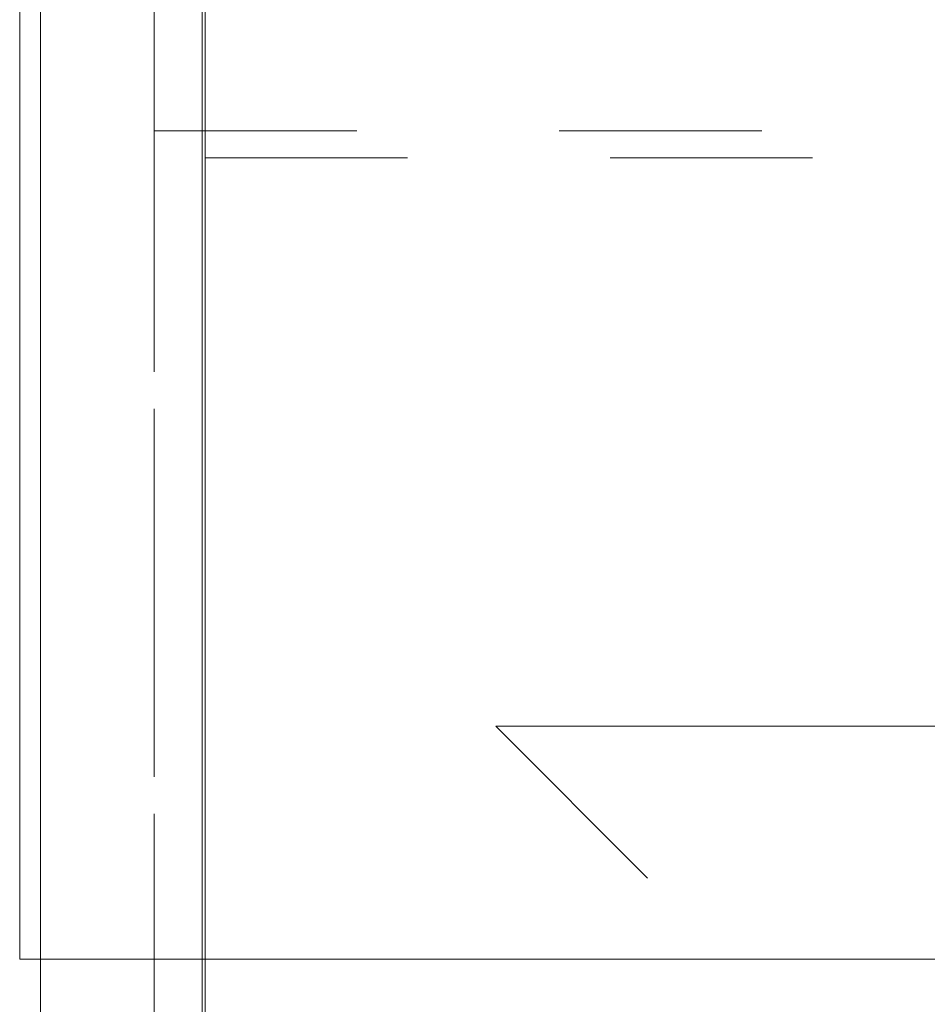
# Model space of a CAD drawing. Header units: inches. Extents: x -462 to -293, y -254 to -12.
# Tile 5 of 89: x -425.44 to -419.46, y -27.48 to -21. Entities that reach past the tile are written whole.
import ezdxf

# ---------------------------------------------------------------- set-up
doc = ezdxf.new("R2010")
doc.units = ezdxf.units.IN
doc.header["$LTSCALE"] = 32
doc.header["$MEASUREMENT"] = 0
doc.linetypes.add('Dash Style-1', pattern=[0.083328, 0.041656, -0.041672])
for name, color, linetype, lineweight in [('DashLine', 7, 'Dash Style-1', 13), ('Drawing', 7, 'Continuous', 18), ('None', 7, 'Continuous', 18), ('SolidLine', 7, 'Continuous', 15)]:
    doc.layers.add(name, color=color, linetype=linetype, lineweight=lineweight)

# ---------------------------------------------------------------- blocks, each defined once
blk = doc.blocks.new('Group-17')
at = {"layer": 'SolidLine', "flags": 128}
blk.add_lwpolyline([(-76.8503937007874, -25.47174803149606), (-76.8503937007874, -2.559055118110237), (-76.83070866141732, -2.559055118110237), (-76.83070866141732, -25.47174803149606)], close=True, dxfattribs=at)
blk = doc.blocks.new('Group-21')
at = {"layer": 'None'}
blk.add_blockref('Group-17', (0, 0), dxfattribs=at)
blk = doc.blocks.new('Group-66')
at = {"layer": 'None'}
blk.add_blockref('Group-21', (0, 0), dxfattribs=at)
blk = doc.blocks.new('SL Runoff Utility L Desk2 (2D)')
at = {"layer": 'None'}
blk.add_blockref('Group-66', (0, 0), dxfattribs=at)
at = {"layer": 'Drawing', "color": 0, "flags": 1}
for tag in ['Tag', 'Catalog', 'Option1', 'Option2', 'Option3', 'Option4', 'Option5', 'Option6', 'Option7', 'Option8', 'Option9', 'Option10', 'Option11', 'Option12', 'Custom', 'FinishGroup', 'Discount', 'Item2', 'Item3', 'Item6', 'Item9', 'Item10', 'Item12', 'Item13', 'Item16', 'Item19', 'Item20', 'Item21', 'Item22', 'Item23', 'Item24', 'Item25', 'Item8', 'Item18', 'Item1', 'Item4', 'Item5', 'Item7', 'Item11', 'Item14', 'Item15', 'Item17']:
    blk.add_attdef(tag, (-64.77952755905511, -74.68547244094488), '', height=0.007086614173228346, dxfattribs=at)
blk = doc.blocks.new('Group-68')
at = {"layer": 'DashLine', "flags": 128}
blk.add_lwpolyline([(1.082677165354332, -8.267716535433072), (16.87007874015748, -8.267716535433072), (16.87007874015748, -23.26771653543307), (1.082677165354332, -23.26771653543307)], close=True, dxfattribs=at)
blk = doc.blocks.new('Group-69')
at = {"layer": 'DashLine', "flags": 128}
blk.add_lwpolyline([(1.082677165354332, -8.267716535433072), (16.87007874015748, -8.267716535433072), (16.87007874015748, -23.26771653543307), (1.082677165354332, -23.26771653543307)], close=True, dxfattribs=at)
blk = doc.blocks.new('Group-70')
at = {"layer": 'DashLine', "flags": 128}
for points in [[(0, 0), (0.7480314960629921, 0), (0.7480314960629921, -23.11023622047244), (0, -23.11023622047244)], [(0, 0), (17.95275590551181, 0), (17.95275590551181, -23.11023622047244), (0, -23.11023622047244)], [(0.7480314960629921, -8.090551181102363), (17.20472440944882, -8.090551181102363), (17.20472440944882, -23.09055118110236), (0.7480314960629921, -23.09055118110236)]]:
    blk.add_lwpolyline(points, close=True, dxfattribs=at)
at = {"layer": 'None'}
for name in ['Group-68', 'Group-69']:
    blk.add_blockref(name, (0, 0), dxfattribs=at)
blk = doc.blocks.new('Group-71')
at = {"layer": 'None'}
blk.add_blockref('Group-70', (0, 0), dxfattribs=at)
blk = doc.blocks.new('SL Low Storage (2D)-1')
at = {"layer": 'None'}
blk.add_blockref('Group-71', (0, 0), dxfattribs=at)
at = {"layer": 'Drawing', "color": 0, "flags": 1}
for tag in ['Tag', 'Catalog', 'Option1', 'Option2', 'Option3', 'Option4', 'Option5', 'Option6', 'Option7', 'Option8', 'Option9', 'Option10', 'Option11', 'Option12', 'Custom', 'FinishGroup', 'Discount', 'Item2', 'Item3', 'Item6', 'Item9', 'Item10', 'Item12', 'Item13', 'Item16', 'Item19', 'Item20', 'Item21', 'Item22', 'Item23', 'Item24', 'Item25', 'Item8', 'Item18', 'Item1', 'Item4', 'Item5', 'Item7', 'Item11', 'Item14', 'Item15', 'Item17']:
    blk.add_attdef(tag, (-65.84251968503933, -27.17716535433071), '', height=0.007086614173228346, dxfattribs=at)
blk = doc.blocks.new('Group-72')
at = {"layer": 'SolidLine'}
for p, q in [((14.99606299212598, -12.00787401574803), (13.99606299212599, -11.00787401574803)), ((2.996062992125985, -12.00787401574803), (14.99606299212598, -12.00787401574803)), ((2.996062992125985, -12.00787401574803), (3.996062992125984, -13.00787401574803))]:
    blk.add_line(p, q, dxfattribs=at)
blk = doc.blocks.new('Group-73')
at = {"layer": 'SolidLine', "flags": 128}
blk.add_lwpolyline([(0, 0), (17.99212598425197, 0), (17.99212598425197, -24.01574803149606), (0, -24.01574803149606)], close=True, dxfattribs=at)
at = {"layer": 'SolidLine'}
blk.add_blockref('Group-72', (0, 0), dxfattribs=at)
blk = doc.blocks.new('Group-74')
at = {"layer": 'None'}
blk.add_blockref('Group-73', (0, 0), dxfattribs=at)
blk = doc.blocks.new('SL Lowboy Top (2D)')
at = {"layer": 'None'}
blk.add_blockref('Group-74', (0, 0), dxfattribs=at)
at = {"layer": 'Drawing', "color": 0, "flags": 1}
for tag in ['Tag', 'Catalog', 'Option1', 'Option2', 'Option3', 'Option4', 'Option5', 'Option6', 'Option7', 'Option8', 'Option9', 'Option10', 'Option11', 'Option12', 'Custom', 'FinishGroup', 'Discount', 'Item2', 'Item3', 'Item6', 'Item9', 'Item10', 'Item12', 'Item13', 'Item16', 'Item19', 'Item20', 'Item21', 'Item22', 'Item23', 'Item24', 'Item25', 'Item8', 'Item18', 'Item1', 'Item4', 'Item5', 'Item7', 'Item11', 'Item14', 'Item15', 'Item17']:
    blk.add_attdef(tag, (-65.84251968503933, -22.67716535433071), '', height=0.007086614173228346, dxfattribs=at)
blk = doc.blocks.new('Group-98')
at = {"layer": 'SolidLine', "flags": 128}
blk.add_lwpolyline([(12.01968503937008, -13.53149606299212), (119.9724409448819, -13.53149606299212), (119.9724409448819, -25.53937007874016), (12.01968503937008, -25.53937007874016)], close=True, dxfattribs=at)
blk = doc.blocks.new('Group-102')
at = {"layer": 'SolidLine', "flags": 128}
blk.add_lwpolyline([(12.01968503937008, -13.53149606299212), (119.9724409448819, -13.53149606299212), (119.9724409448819, -25.53937007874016), (12.01968503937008, -25.53937007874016)], close=True, dxfattribs=at)
blk = doc.blocks.new('Group-103')
at = {"layer": 'None'}
for name in ['Group-98', 'Group-102']:
    blk.add_blockref(name, (0, 0), dxfattribs=at)
blk = doc.blocks.new('Group-104')
at = {"layer": 'None'}
blk.add_blockref('Group-103', (0, 0), dxfattribs=at)
blk = doc.blocks.new('SL Overhead (2D)-2')
at = {"layer": 'None'}
blk.add_blockref('Group-104', (0, 0), dxfattribs=at)
at = {"layer": 'Drawing', "color": 0, "flags": 1}
for tag in ['Tag', 'Catalog', 'Option1', 'Option2', 'Option3', 'Option4', 'Option5', 'Option6', 'Option7', 'Option8', 'Option9', 'Option10', 'Option11', 'Option12', 'Custom', 'FinishGroup', 'Discount', 'Item2', 'Item3', 'Item6', 'Item9', 'Item10', 'Item12', 'Item13', 'Item16', 'Item19', 'Item20', 'Item21', 'Item22', 'Item23', 'Item24', 'Item25', 'Item8', 'Item18', 'Item1', 'Item4', 'Item5', 'Item7', 'Item11', 'Item14', 'Item15', 'Item17']:
    blk.add_attdef(tag, (-77.99015748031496, -170.6417322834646), '', height=0.007086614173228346, dxfattribs=at)

msp = doc.modelspace()

# ---------------------------------------------------------------- block references
at = {"layer": 'Drawing'}
msp.add_blockref('SL Runoff Utility L Desk2 (2D)', (-347.3884579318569, -13.63889082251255), dxfattribs=at)

# ---------------------------------------------------------------- next in the draw order: block references
for name, p in [('SL Overhead (2D)-2', (-437.4593240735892, -1.638890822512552)), ('SL Low Storage (2D)-1', (-425.3018437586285, -13.63889082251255)), ('SL Lowboy Top (2D)', (-425.3018437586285, -13.63889082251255))]:
    msp.add_blockref(name, p, dxfattribs=at)

doc.saveas('drawing.dxf')
